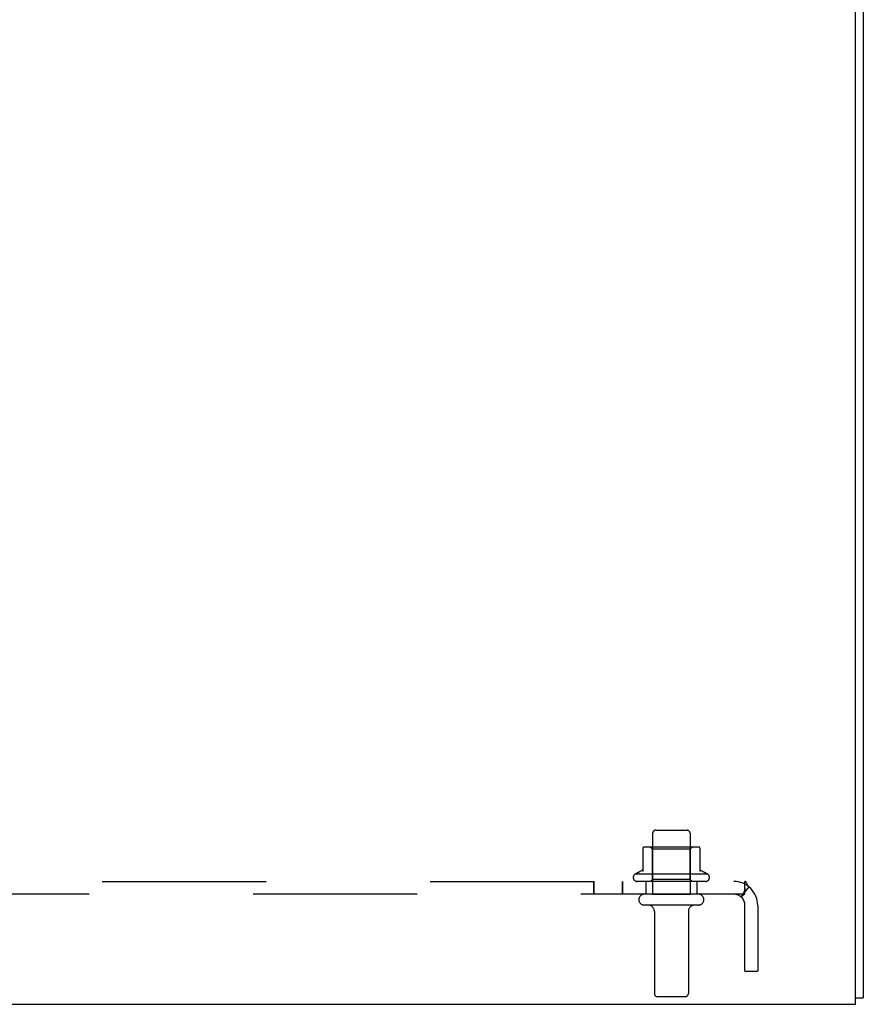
# Model space of a CAD drawing. Header units: inches. Extents: x 0 to 291, y 0 to 188.
# Tile 8 of 113: x 128.23 to 136.47, y 17.41 to 27.03. Entities that reach past the tile are written whole.
import ezdxf

# ---------------------------------------------------------------- set-up
doc = ezdxf.new("R2010")
doc.units = ezdxf.units.IN
doc.header["$LTSCALE"] = 16.018896
doc.header["$MEASUREMENT"] = 0
doc.linetypes.add('HIDDEN', pattern=[0.2, 0.1, -0.1])
doc.layers.get('0').update_dxf_attribs({"linetype": 'CONTINUOUS'})
doc.layers.add('02___PRT_ALL_AXES', color=7, linetype='CONTINUOUS')
doc.layers.add('DEFAULT_2', color=8, linetype='HIDDEN')

msp = doc.modelspace()

# ---------------------------------------------------------------- linework, layer by layer
at = {"color": 3, "linetype": 'Continuous'}
for p, q in [((136.3917, 17.4104), (136.3917, 35.2904)), ((136.4667, 35.2934), (136.4667, 17.4734)), ((121.5417, 17.4104), (136.3917, 17.4104))]:
    msp.add_line(p, q, dxfattribs=at)
at = {"color": 7, "linetype": 'Continuous'}
msp.add_line((136.3917, 17.4734), (136.4667, 17.4734), dxfattribs=at)
at = {"layer": '02___PRT_ALL_AXES', "color": 8, "linetype": 'HIDDEN'}
for p, q in [((134.4087, 19.0804), (134.4087, 18.4854)), ((134.7747, 19.0804), (134.7747, 18.4854)), ((134.9475, 18.6804), (134.2359, 18.6804)), ((134.9258, 18.6104), (134.2576, 18.6104)), ((134.4087, 18.4854), (134.7747, 18.4854)), ((134.4257, 18.3169), (134.4257, 17.5154)), ((134.7577, 18.3169), (134.7577, 17.5154))]:
    msp.add_line(p, q, dxfattribs=at)
for centre, radius, start, end in [((134.2576, 18.6488), 0.0384, 124.44966, 270), ((134.5917, 18.0802), 0.6977, 113.96793, 120.66313), ((134.5917, 18.0802), 0.6977, 59.33687, 66.03207), ((134.9258, 18.6488), 0.0384, 270, 55.55034)]:
    msp.add_arc(centre, radius, start, end, dxfattribs=at)
at = {"layer": 'DEFAULT_2', "color": 8, "linetype": 'HIDDEN'}
for p, q in [((134.4387, 19.1104), (134.7447, 19.1104)), ((134.8473, 18.9464), (134.3361, 18.9464)), ((134.4082, 18.9264), (134.3882, 18.9464)), ((134.7752, 18.9264), (134.7952, 18.9464)), ((134.3142, 18.9359), (134.3142, 18.7082)), ((134.7752, 18.9264), (134.4082, 18.9264)), ((134.4082, 18.6304), (134.4082, 18.9264)), ((134.7752, 18.6304), (134.7752, 18.9264)), ((134.8692, 18.9359), (134.8692, 18.7082)), ((122.6227, 18.6104), (135.3107, 18.6104)), ((133.833, 18.4854), (133.833, 18.6104)), ((133.8365, 18.4854), (133.8365, 18.6104)), ((134.113, 18.4854), (134.113, 18.6104)), ((134.1165, 18.4854), (134.1165, 18.6104)), ((134.3417, 18.6104), (134.3417, 18.4854)), ((134.4082, 18.6304), (134.3882, 18.6104)), ((134.7752, 18.6304), (134.4082, 18.6304)), ((134.7752, 18.6304), (134.7952, 18.6104)), ((134.8417, 18.6104), (134.8417, 18.4854)), ((135.3107, 18.4854), (135.3107, 18.6104)), ((135.3107, 18.4854), (122.6227, 18.4854)), ((135.3493, 18.5573), (135.2701, 18.4605)), ((135.3107, 18.5414), (135.3108, 18.5445)), ((134.8562, 18.3794), (134.3272, 18.3794)), ((135.3105, 17.7354), (135.3105, 18.3754)), ((135.4355, 18.3754), (135.4355, 17.7354)), ((135.3105, 17.7354), (135.4355, 17.7354)), ((134.4557, 17.4854), (134.7277, 17.4854))]:
    msp.add_line(p, q, dxfattribs=at)
for points in [[(135.3361, 18.5768), (135.3298, 18.5908), (135.3267, 18.5969), (135.3233, 18.6026), (135.3194, 18.6069), (135.3153, 18.6095), (135.3107, 18.6104)], [(135.3493, 18.5573), (135.3441, 18.5628), (135.3398, 18.5695), (135.3361, 18.5768)], [(135.2701, 18.4605), (135.2722, 18.46), (135.275, 18.461), (135.2784, 18.4633), (135.2823, 18.4666)], [(135.2823, 18.4666), (135.2908, 18.4743), (135.2957, 18.4784), (135.3007, 18.482), (135.3058, 18.4845), (135.3107, 18.4854)], [(135.2886, 18.4829), (135.2884, 18.4826), (135.2884, 18.4826), (135.2889, 18.4833), (135.2897, 18.4844), (135.2907, 18.4857), (135.2915, 18.4867)], [(135.3108, 18.5445), (135.3108, 18.5449), (135.3108, 18.5447), (135.3107, 18.5436), (135.3104, 18.5421), (135.3101, 18.5403), (135.3098, 18.5385), (135.3094, 18.5365), (135.3089, 18.5344), (135.3084, 18.5323), (135.3079, 18.5301), (135.3073, 18.5279), (135.3067, 18.5256), (135.306, 18.5234), (135.3053, 18.5211), (135.3046, 18.5189), (135.3039, 18.5166), (135.3031, 18.5144), (135.3023, 18.5122), (135.3015, 18.51), (135.3007, 18.5079), (135.2998, 18.5057), (135.299, 18.5036), (135.2981, 18.5015), (135.2972, 18.4995), (135.2963, 18.4975), (135.2954, 18.4955), (135.2944, 18.4936), (135.2935, 18.4917), (135.2925, 18.4898), (135.2915, 18.488), (135.2906, 18.4862), (135.2896, 18.4846), (135.2888, 18.4833), (135.2886, 18.4829)]]:
    msp.add_lwpolyline(points, dxfattribs=at)
for centre, radius, start, end in [((134.4387, 19.0804), 0.03, 89.99999, 180), ((134.7447, 19.0804), 0.03, 0, 90.00001), ((134.3242, 18.9359), 0.01, 95.19383, 180), ((134.3361, 18.8052), 0.1412, 90, 95.20805), ((134.8473, 18.8052), 0.1412, 84.79195, 90), ((134.8592, 18.9359), 0.01, 0, 84.80617), ((134.3042, 18.7269), 0.01, 293.96793, 360), ((134.8792, 18.7269), 0.01, 180, 246.03207), ((135.2005, 18.3754), 0.235, 0, 90), ((134.3272, 18.4324), 0.053, 90, 270), ((134.8562, 18.4324), 0.053, 270, 90), ((135.2005, 18.3754), 0.11, 0, 90), ((134.3632, 18.3169), 0.0625, 0, 90), ((134.8202, 18.3169), 0.0625, 90, 180), ((134.4557, 17.5154), 0.03, 180, 270), ((134.7277, 17.5154), 0.03, 270, 360)]:
    msp.add_arc(centre, radius, start, end, dxfattribs=at)

doc.saveas('drawing.dxf')
